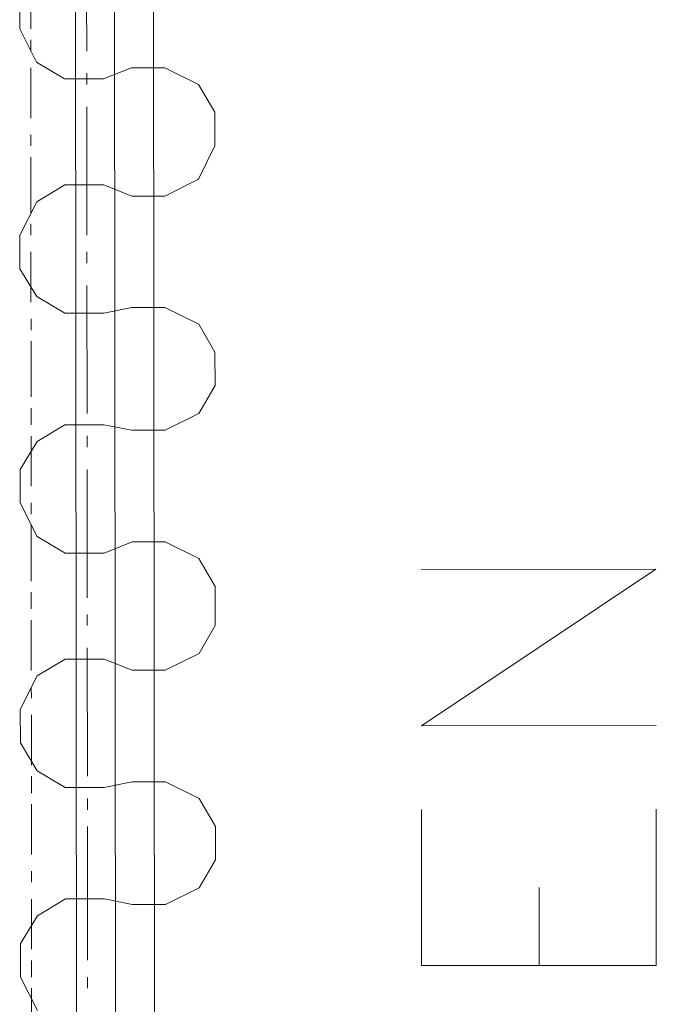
# Model space of a CAD drawing. Header units: inches. Extents: x -5850 to 5646, y 8947 to 13007.
# Tile 165 of 256: x -4405 to -4357, y 11013 to 11087. Entities that reach past the tile are written whole.
import ezdxf

# ---------------------------------------------------------------- set-up
doc = ezdxf.new("R2010")
doc.units = ezdxf.units.IN
doc.header["$MEASUREMENT"] = 0
doc.layers.add('at_Entity', color=7, linetype='Continuous')

msp = doc.modelspace()

# ---------------------------------------------------------------- linework, layer by layer
at = {"layer": 'at_Entity', "color": 1, "lineweight": 20}
for p, q in [((-4400.395, 10400.302), (-4401.375, 11498.12)), ((-4397.444, 10404.949), (-4398.42, 11498.122)), ((-4394.484, 10400.307), (-4395.464, 11498.125)), ((-4405.248, 11089.231), (-4405.246, 11086.693)), ((-4405.246, 11086.693), (-4403.961, 11084.163)), ((-4403.961, 11084.163), (-4401.841, 11082.899)), ((-4396.767, 11083.746), (-4398.885, 11082.902)), ((-4394.258, 11083.748), (-4396.767, 11083.746)), ((-4391.691, 11082.484), (-4394.258, 11083.748)), ((-4401.841, 11082.899), (-4398.885, 11082.902)), ((-4390.463, 11080.372), (-4391.691, 11082.484)), ((-4390.461, 11077.84), (-4390.463, 11080.372)), ((-4391.685, 11075.302), (-4390.461, 11077.84)), ((-4394.249, 11074.034), (-4391.685, 11075.302)), ((-4401.834, 11074.869), (-4403.952, 11073.601)), ((-4398.878, 11074.872), (-4401.834, 11074.869)), ((-4398.878, 11074.872), (-4396.758, 11074.031)), ((-4396.758, 11074.031), (-4394.249, 11074.034)), ((-4403.952, 11073.601), (-4405.232, 11071.068)), ((-4405.232, 11071.068), (-4405.23, 11068.531)), ((-4405.23, 11068.531), (-4403.945, 11066.419)), ((-4403.945, 11066.419), (-4401.825, 11065.155)), ((-4401.825, 11065.155), (-4398.87, 11065.157)), ((-4396.751, 11065.583), (-4398.87, 11065.157)), ((-4394.242, 11065.585), (-4396.751, 11065.583)), ((-4391.675, 11064.322), (-4394.242, 11065.585)), ((-4390.447, 11062.209), (-4391.675, 11064.322)), ((-4390.444, 11059.678), (-4390.447, 11062.209)), ((-4391.669, 11057.563), (-4390.444, 11059.678)), ((-4394.233, 11056.295), (-4391.669, 11057.563)), ((-4401.818, 11056.707), (-4403.935, 11055.439)), ((-4398.862, 11056.709), (-4401.818, 11056.707)), ((-4398.862, 11056.709), (-4396.743, 11056.293)), ((-4396.743, 11056.293), (-4394.233, 11056.295)), ((-4403.935, 11055.439), (-4405.216, 11053.324)), ((-4405.216, 11053.324), (-4405.214, 11050.792)), ((-4405.214, 11050.792), (-4403.929, 11048.256)), ((-4403.929, 11048.256), (-4401.809, 11046.992)), ((-4396.735, 11047.845), (-4398.853, 11046.995)), ((-4394.226, 11047.847), (-4396.735, 11047.845)), ((-4391.659, 11046.578), (-4394.226, 11047.847)), ((-4401.809, 11046.992), (-4398.853, 11046.995)), ((-4390.431, 11044.471), (-4391.659, 11046.578)), ((-4390.428, 11041.51), (-4390.431, 11044.471)), ((-4391.653, 11039.401), (-4390.428, 11041.51)), ((-4401.802, 11038.968), (-4403.92, 11037.7)), ((-4398.846, 11038.971), (-4401.802, 11038.968)), ((-4398.846, 11038.971), (-4396.726, 11038.125)), ((-4394.217, 11038.127), (-4391.653, 11039.401)), ((-4396.726, 11038.125), (-4394.217, 11038.127)), ((-4403.92, 11037.7), (-4405.2, 11035.162)), ((-4405.2, 11035.162), (-4405.198, 11032.63)), ((-4405.198, 11032.63), (-4403.913, 11030.518)), ((-4403.913, 11030.518), (-4401.793, 11029.254)), ((-4401.793, 11029.254), (-4398.838, 11029.256)), ((-4396.719, 11029.682), (-4398.838, 11029.256)), ((-4394.209, 11029.684), (-4396.719, 11029.682)), ((-4391.643, 11028.415), (-4394.209, 11029.684)), ((-4390.414, 11026.303), (-4391.643, 11028.415)), ((-4390.412, 11023.771), (-4390.414, 11026.303)), ((-4391.637, 11021.657), (-4390.412, 11023.771)), ((-4394.201, 11020.388), (-4391.637, 11021.657)), ((-4401.785, 11020.806), (-4403.903, 11019.538)), ((-4398.83, 11020.808), (-4401.785, 11020.806)), ((-4398.83, 11020.808), (-4396.711, 11020.386)), ((-4396.711, 11020.386), (-4394.201, 11020.388)), ((-4403.903, 11019.538), (-4405.184, 11017.423)), ((-4405.184, 11017.423), (-4405.182, 11014.886)), ((-4405.182, 11014.886), (-4403.897, 11012.355))]:
    msp.add_line(p, q, dxfattribs=at)
at = {"layer": 'at_Entity', "color": 7, "lineweight": 20}
for p, q in [((-4400.17, 11085.008), (-4400.179, 11094.722)), ((-4400.168, 11082.477), (-4400.168, 11083.324)), ((-4400.157, 11071.073), (-4400.166, 11080.787)), ((-4400.156, 11068.959), (-4400.156, 11069.807)), ((-4400.145, 11057.556), (-4400.154, 11067.27)), ((-4400.143, 11055.024), (-4400.144, 11055.866)), ((-4400.133, 11043.615), (-4400.142, 11053.329)), ((-4357.029, 11045.767), (-4374.818, 11045.751)), ((-4374.807, 11033.923), (-4357.029, 11045.767)), ((-4400.131, 11041.501), (-4400.132, 11042.349)), ((-4400.121, 11030.097), (-4400.13, 11039.817)), ((-4357.019, 11033.939), (-4374.807, 11033.923)), ((-4400.119, 11027.566), (-4400.119, 11028.408)), ((-4374.791, 11015.761), (-4374.802, 11027.588)), ((-4357.002, 11015.777), (-4357.013, 11027.604)), ((-4400.108, 11016.162), (-4400.117, 11026.294)), ((-4365.869, 11015.769), (-4365.874, 11021.68)), ((-4357.002, 11015.777), (-4374.791, 11015.761)), ((-4400.107, 11014.048), (-4400.107, 11014.89))]:
    msp.add_line(p, q, dxfattribs=at)
at = {"layer": 'at_Entity', "color": 3, "lineweight": 20}
for p, q in [((-4404.413, 11090.921), (-4404.409, 11086.694)), ((-4404.409, 11085.852), (-4404.408, 11085.005)), ((-4404.407, 11083.739), (-4404.403, 11079.936)), ((-4404.402, 11078.67), (-4404.402, 11077.828)), ((-4404.401, 11076.98), (-4404.397, 11072.759)), ((-4404.396, 11071.911), (-4404.396, 11071.069)), ((-4404.394, 11069.803), (-4404.391, 11066)), ((-4404.39, 11064.734), (-4404.389, 11063.887)), ((-4404.388, 11063.045), (-4404.385, 11058.818)), ((-4404.384, 11057.976), (-4404.383, 11056.704)), ((-4404.382, 11055.862), (-4404.379, 11052.059)), ((-4404.377, 11050.793), (-4404.377, 11049.951)), ((-4404.376, 11049.104), (-4404.372, 11044.882)), ((-4404.371, 11044.035), (-4404.37, 11042.769)), ((-4404.369, 11041.921), (-4404.366, 11038.118)), ((-4404.365, 11036.852), (-4404.364, 11036.01)), ((-4404.363, 11034.744), (-4404.36, 11030.941)), ((-4404.359, 11030.094), (-4404.358, 11028.828)), ((-4404.357, 11027.986), (-4404.354, 11024.183)), ((-4404.353, 11022.917), (-4404.352, 11022.069)), ((-4404.351, 11020.803), (-4404.347, 11017)), ((-4404.346, 11016.158), (-4404.345, 11014.887)), ((-4404.345, 11014.045), (-4404.341, 11009.818))]:
    msp.add_line(p, q, dxfattribs=at)

doc.saveas('drawing.dxf')
